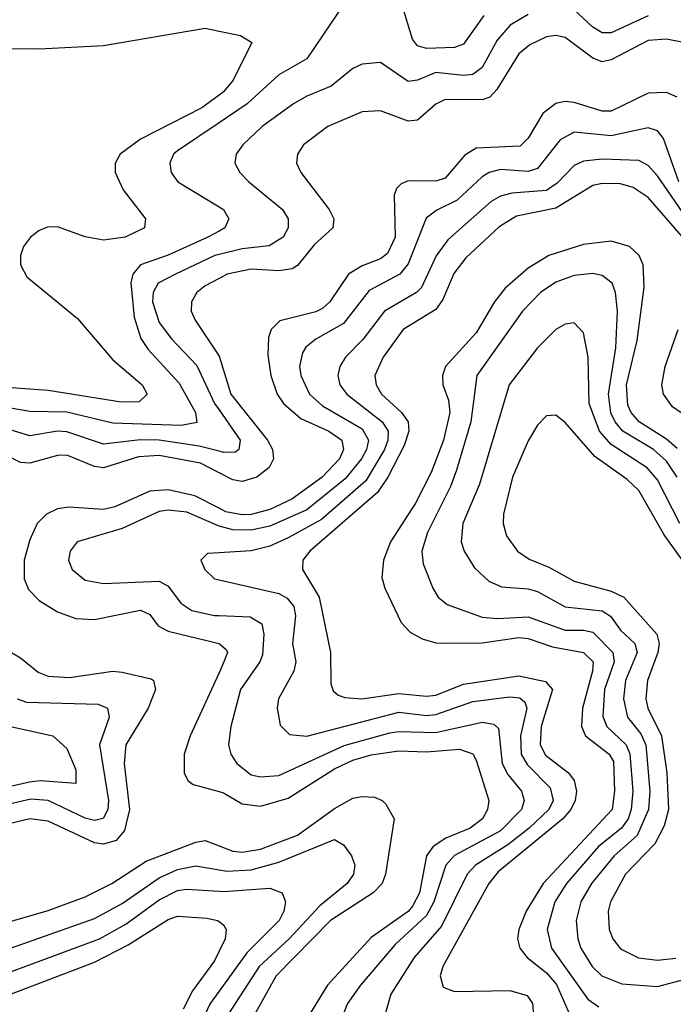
# Model space of a CAD drawing. Header units: inches. Extents: x 501365 to 657855, y 482276 to 547543.
# Tile 117 of 256: x 539568 to 540985, y 510788 to 512921. Entities that reach past the tile are written whole.
import ezdxf

# ---------------------------------------------------------------- set-up
doc = ezdxf.new("R2010")
doc.units = ezdxf.units.IN
doc.header["$MEASUREMENT"] = 0
doc.layers.add('A5531', color=7, linetype='Continuous')
doc.layers.add('A5541', color=7, linetype='Continuous')

msp = doc.modelspace()

# ---------------------------------------------------------------- linework, layer by layer
at = {"layer": 'A5531', "color": 5}
for points, elevation in [([(539410, 512860.4), (539610, 512857.8), (539750, 512864.8), (539970, 512902.8), (540000, 512896.5)], 1920), ([(540000, 512757.3), (539963, 512730), (539830, 512662.3), (539785.8, 512630), (539775.3, 512610), (539775.1, 512590), (539792.6, 512552.6), (539840.6, 512490), (539838.8, 512470), (539797, 512450), (539750, 512443.7), (539710, 512450.6), (539650, 512472.4), (539628.3, 512471.7), (539610, 512464.5), (539591.4, 512450), (539576.4, 512430), (539569.6, 512410.4), (539570.1, 512390), (539583.9, 512363.9), (539693.7, 512273.7), (539770, 512184.2), (539833.6, 512130), (539844.4, 512110), (539826.7, 512093.3), (539787.7, 512092.3), (539630, 512118.1), (539530, 512125.2)], 1920), ([(540000, 512697.7), (539910, 512636.7), (539901.5, 512630), (539893.5, 512610), (539896.3, 512590), (539911, 512570), (540000, 512515.7)], 1940), ([(540000, 512463.2), (539975.7, 512450), (539890, 512410.9), (539830.2, 512389.8), (539813.2, 512370), (539808.6, 512351.4), (539816.4, 512276.4), (539830.8, 512230.8), (539846.4, 512206.4), (539913.5, 512133.5), (539949.3, 512070), (539951.7, 512048.3), (539917.9, 512042.1), (539770, 512047), (539670, 512071.1), (539590, 512072.5), (539510, 512086.2)], 1940), ([(540000, 512412.3), (539990.8, 512410), (539905.6, 512370), (539868.3, 512350), (539857.5, 512330), (539856.1, 512310), (539870, 512265), (539896.7, 512230), (539951.9, 512171.9), (539990.3, 512090), (540000, 512076.1)], 1960), ([(540000, 512360.7), (539970, 512344.7), (539952.2, 512330), (539940.1, 512310), (539939.9, 512290), (539948.3, 512270), (540000, 512192.2)], 1980), ([(540000, 511986.2), (539957, 511997), (539870, 512010.3), (539829.2, 512010.8), (539750, 512001.4), (539670, 512028.5), (539650, 512029.5), (539590, 512019.4), (539520.7, 512040.7)], 1960), ([(540000, 511939.8), (539960.1, 511960.1), (539870, 511976.8), (539825.8, 511974.2), (539750, 511950.2), (539730, 511953.1), (539670, 511977.6), (539650, 511977.4), (539590, 511960.8), (539570, 511962.1), (539510, 511992.4)], 1980), ([(540000, 511862.8), (539947.3, 511890), (539890, 511903), (539850, 511899.5), (539774.3, 511865.7), (539750, 511860.3), (539674.5, 511865.5), (539650, 511861.2), (539626.1, 511850), (539605.9, 511830), (539590, 511794.2), (539578.1, 511750), (539578, 511710), (539586.9, 511686.9), (539610, 511663), (539650, 511638.3), (539690, 511624.1), (539730, 511621.8), (539830, 511642.2), (539850, 511632.3), (539868.4, 511608.4), (539890, 511596.2), (540000, 511570.1)], 2020), ([(540000, 511824.3), (539930, 511854.1), (539890, 511858.5), (539870, 511855.5), (539790, 511818.9), (539692.3, 511790), (539677.6, 511770), (539674, 511750), (539681.8, 511730), (539710, 511707.3), (539750, 511699.9), (539870, 511704.7), (539890, 511694.1), (539917.1, 511657.1), (539941.3, 511641.3), (539990, 511630.7), (540000, 511630.2)], 2040), ([(540000, 511766.3), (539975.1, 511764.9), (539960.9, 511750), (539969.3, 511730), (539990.3, 511710), (540000, 511707.8)], 2060), ([(539550, 511550.1), (539570, 511539.1), (539607.8, 511507.8), (539630, 511498.9), (539675.9, 511495.9), (539769.7, 511509.7), (539790, 511508.1), (539853.2, 511493.2), (539857.9, 511490), (539862.5, 511470), (539846.8, 511430), (539798.3, 511350), (539794.4, 511310), (539805.7, 511210), (539795.5, 511164.5), (539777, 511143), (539750, 511135.5), (539730, 511138.3), (539630, 511185), (539590, 511190.2), (539530, 511175.9)], 1980), ([(540000, 511506.5), (539937.2, 511370), (539924.3, 511330), (539924.3, 511290), (539932.8, 511272.8), (539944.1, 511264.1), (540000, 511249.4)], 2020), ([(539562.6, 511450), (539583, 511443), (539738.3, 511438.3), (539758.4, 511430), (539762, 511410), (539741.2, 511350), (539760.5, 511230), (539759, 511210), (539749.1, 511190.9), (539730, 511186.1), (539710, 511191.4), (539630, 511230), (539592.4, 511232.4), (539523, 511217)], 1960), ([(539430, 511415.8), (539639.6, 511370), (539670, 511342.3), (539690, 511296.5), (539690, 511266.8), (539612.2, 511272.2), (539589.3, 511269.3), (539508.8, 511251.2)], 1940), ([(539530, 510962.9), (539630, 510991.7), (539710, 511021), (539768, 511050), (539841.9, 511098.1), (539950, 511139.4), (539970, 511143.1), (540000, 511131.6)], 1980), ([(539550, 510910.9), (539730, 510974.2), (539790, 511006.5), (539870, 511062.4), (539910, 511080.3), (539950, 511088.3), (540000, 511079.8)], 1960), ([(539550, 510859.6), (539741.1, 510930), (539798.1, 510961.9), (539870, 511014.6), (539910, 511034.6), (539930, 511037.5), (540000, 511033.5)], 1940), ([(539550, 510811.2), (539730, 510879.6), (539803, 510917), (539890, 510972.2), (539910, 510978.9), (539974.6, 510974.6), (539997, 510970), (540000, 510967.9)], 1920), ([(540000, 510903.1), (539990, 510882.5), (539942.6, 510817.4), (539922.3, 510777.7)], 1920), ([(540000, 510816.7), (539980.6, 510790), (539952.7, 510730)], 1940)]:
    msp.add_lwpolyline(points, dxfattribs=dict(at, elevation=elevation))
at = {"layer": 'A5541', "color": 5}
for points, elevation in [([(540290, 512984.4), (540190, 512835.9), (540130, 512801.8), (540061, 512739), (540000, 512697.7)], 1940), ([(540573.9, 512930), (540530, 512867.9), (540510, 512860.7), (540450, 512858.5), (540430, 512864.2), (540419.2, 512879.2), (540386.5, 512986.5)], 1940), ([(540930, 512929.4), (540850, 512892.6), (540830, 512892.7), (540810, 512905.2), (540770, 512942.2)], 1960), ([(540670, 512932.6), (540630.9, 512909.1), (540603.1, 512876.9), (540570, 512817.5), (540550, 512802.3), (540530, 512800.1), (540470, 512806.9), (540430, 512790.3), (540410, 512787), (540350, 512828.2), (540310, 512824.6), (540290, 512815.6), (540243.3, 512776.7), (540190, 512755.5), (540161.1, 512738.9), (540093.8, 512690), (540051.4, 512650), (540037.5, 512630), (540034.1, 512610), (540044.8, 512590), (540064.7, 512570), (540137.8, 512510), (540149.6, 512489.6), (540149.6, 512470), (540139.3, 512450), (540108.8, 512431.2), (540050, 512424.7), (540000, 512412.3)], 1960), ([(540000, 512896.5), (540046.7, 512886.7), (540071.3, 512871.3), (540030.5, 512790), (540010, 512764.7), (540000, 512757.3)], 1920), ([(541010, 512871.1), (540970, 512879.2), (540930, 512875.9), (540850, 512834.1), (540830, 512829.9), (540810, 512837.4), (540750, 512882.5), (540730, 512886.6), (540710, 512883.9), (540673.4, 512866.6), (540650, 512847.3), (540602.4, 512770), (540586.8, 512753.2), (540570, 512747.8), (540490, 512748.3), (540470, 512737.8), (540430, 512703.1), (540410, 512701.2), (540350, 512723.5), (540310, 512721.1), (540235.9, 512690), (540183.2, 512650), (540170.1, 512630), (540168.1, 512610), (540177, 512590), (540238.5, 512510), (540248.7, 512490), (540246.7, 512470), (540206.3, 512433.7), (540170, 512388.5), (540158.3, 512381.7), (540130, 512377.1), (540070, 512380.4), (540017.5, 512370), (540000, 512360.7)], 1980), ([(540993, 512753), (540970, 512763.6), (540930, 512761.9), (540850, 512722.7), (540830, 512722.9), (540770, 512741.9), (540750, 512743.9), (540730, 512739.5), (540701.9, 512718.1), (540670, 512664.3), (540652.6, 512647.4), (540557.2, 512642.8), (540532.6, 512627.4), (540490, 512577.7), (540470, 512571.2), (540410, 512572.1), (540394.5, 512565.5), (540384.4, 512555.6), (540379.4, 512540.6), (540381.4, 512450), (540365.2, 512414.8), (540350, 512402.9), (540310, 512387.8), (540280.7, 512370), (540239.9, 512310), (540224.3, 512295.7), (540210, 512288.3), (540131.6, 512268.4), (540112.8, 512250), (540107, 512233), (540105.8, 512194.2), (540112.1, 512150), (540125.9, 512110), (540139.8, 512090), (540177.4, 512057.4), (540237.7, 512030), (540266.4, 512010), (540270.1, 511990), (540261, 511970), (540223.2, 511930), (540157.8, 511882.2), (540110, 511859.9), (540070, 511849.5), (540050, 511848.3), (540015.1, 511855.1), (540000, 511862.8)], 2020), ([(540996.7, 512570), (540963.5, 512663.5), (540950, 512680.2), (540930, 512687), (540850, 512669.4), (540770, 512677.3), (540739.3, 512660.7), (540690, 512598.4), (540670, 512592.4), (540610, 512596.2), (540585.1, 512590), (540570, 512581), (540516, 512530), (540471.9, 512508.1), (540448.9, 512491.1), (540410, 512392.2), (540391.7, 512370), (540325.4, 512334.6), (540270, 512262.9), (540210, 512229), (540188.2, 512211.8), (540180.8, 512199.2), (540174.2, 512170), (540177, 512150), (540196.2, 512110), (540224.3, 512084.3), (540310, 512034.8), (540324.2, 512010), (540319.8, 511990), (540309, 511970), (540273.5, 511926.5), (540190, 511859.3), (540110, 511823.9), (540070, 511815), (540030, 511816), (540003, 511823), (540000, 511824.3)], 2040), ([(541012.5, 512492.5), (540950, 512582.8), (540930, 512605.5), (540910, 512616.2), (540830, 512619.2), (540790, 512614.7), (540770, 512605.3), (540732.9, 512567.1), (540710, 512551), (540634.5, 512545.5), (540610, 512539), (540590, 512526.9), (540495.9, 512444.1), (540470.4, 512409.6), (540438.7, 512341.3), (540428.1, 512330), (540358.4, 512290), (540311.8, 512228.2), (540274.1, 512190), (540261.9, 512170), (540257.7, 512150), (540262, 512130), (540277.3, 512110), (540353.9, 512050), (540366.4, 512030), (540365.9, 512010), (540358.3, 511990), (540318.1, 511921.9), (540221.9, 511838.1), (540150, 511798.9), (540110, 511781), (540070, 511770.2), (540000, 511766.3)], 2060), ([(541022.3, 512430), (540930, 512536.1), (540897.5, 512557.5), (540870, 512565.7), (540830, 512566.3), (540810, 512561.9), (540730, 512512.7), (540644.9, 512495.1), (540607.3, 512472.7), (540534.6, 512405.4), (540508.9, 512371.1), (540484.7, 512315.3), (540470, 512293.6), (540399.4, 512250), (540355.4, 512190), (540337.6, 512150), (540340.3, 512130), (540351.9, 512110), (540395.5, 512070), (540410, 512050), (540411, 512030), (540401, 511999), (540366.2, 511930), (540343.2, 511896.8), (540197.1, 511770), (540181.5, 511750), (540180.9, 511730), (540217.1, 511670), (540241.3, 511550), (540242.3, 511482.3), (540247.1, 511467.1), (540258.2, 511458.2), (540272.6, 511452.6), (540309.8, 511449.8), (540390, 511461.3), (540450, 511455.9), (540470, 511458.1), (540530, 511482.1), (540650, 511499.5), (540707.7, 511487.7), (540722.5, 511470), (540697.9, 511390), (540695.9, 511350), (540707.7, 511327.7), (540757.6, 511290), (540770, 511273), (540774.9, 511250), (540771.8, 511230), (540762.5, 511210), (540745.3, 511190), (540605, 511075), (540584.5, 511050), (540485.1, 510870), (540479.3, 510850), (540485.8, 510825.8), (540510, 510816.3), (540630, 510818.2), (540667.5, 510807.5), (540679.2, 510790), (540686.8, 510706.8)], 2080), ([(540000, 512515.7), (540009.4, 512510), (540021.3, 512490), (540012.5, 512470), (540000, 512463.2)], 1940), ([(540992.5, 511992.5), (540970, 512012.7), (540910.2, 512050.2), (540893.3, 512070), (540886.2, 512086.2), (540883.2, 512130), (540906.5, 512226.5), (540921.5, 512341.5), (540919.1, 512390), (540910.7, 512410), (540889.4, 512429.4), (540850, 512441.5), (540790, 512434.2), (540714.4, 512410), (540670, 512382.7), (540620.2, 512339.8), (540597.1, 512310), (540557.4, 512242.6), (540490.9, 512170), (540484.4, 512150), (540485.2, 512130), (540497, 512097), (540500, 512070), (540486.3, 512010), (540460, 511940), (540426.1, 511873.9), (540371.7, 511790), (540356.4, 511750), (540352.8, 511712.8), (540359.3, 511690), (540395.1, 511615.1), (540414.6, 511594.6), (540439.9, 511579.9), (540470, 511571.4), (540490.8, 511570.8), (540570, 511571.3), (540650, 511582.7), (540670, 511580.9), (540722.8, 511562.8), (540790, 511550.5), (540810.6, 511530), (540809.3, 511510), (540787.5, 511430), (540785.7, 511390), (540794.1, 511370), (540845.8, 511330), (540854.6, 511314.6), (540857.4, 511250), (540851.7, 511210), (540702.6, 511050), (540665.7, 510990), (540649.4, 510950), (540646.7, 510930), (540651.8, 510910), (540667.8, 510890), (540710, 510856.6), (540731.1, 510831.1), (540761.8, 510761.8)], 2120), ([(540992.6, 511930), (540970, 511964.8), (540941.3, 511990), (540875.4, 512030), (540858.3, 512050), (540849.4, 512069.4), (540843.7, 512110), (540859.8, 512210), (540863.3, 512290), (540859.3, 512330), (540851.9, 512350), (540830, 512367.2), (540810, 512371.1), (540770, 512367.3), (540730, 512352.4), (540696.8, 512330), (540657.5, 512290), (540558.9, 512150), (540545.6, 512050), (540514.9, 511945.1), (540502, 511910), (540451.5, 511810), (540439.3, 511770), (540442.4, 511742.4), (540463.1, 511690), (540475.1, 511670), (540494.5, 511654.5), (540570, 511626.8), (540603.9, 511623.9), (540670, 511627.6), (540750, 511598.6), (540790, 511599), (540810, 511594.6), (540853.2, 511550), (540856.6, 511530), (540835.4, 511470), (540831.7, 511411.7), (540840.4, 511390), (540882.5, 511350), (540890.5, 511330.5), (540896.5, 511250), (540893.5, 511210), (540886.7, 511190), (540872.5, 511170), (540822.5, 511130), (540752.7, 511050), (540727.9, 511010), (540711, 510950), (540720.4, 510910), (540799.3, 510799.3), (540822.8, 510782.8)], 2140), ([(540998.7, 511830), (540950, 511924.4), (540927.8, 511950), (540850, 512000.7), (540824.2, 512030), (540802.5, 512090), (540799.9, 512190), (540790, 512243), (540770, 512264.1), (540750, 512261.7), (540730, 512249.9), (540690, 512210.5), (540628.8, 512130), (540564.7, 511915.3), (540528.6, 511830), (540525.1, 511790), (540531.2, 511770), (540553.5, 511733.5), (540584.6, 511704.6), (540612.4, 511692.4), (540670, 511688.3), (540690, 511682.6), (540750, 511649.5), (540830, 511640.7), (540848.7, 511628.7), (540870, 511598.6), (540901, 511570), (540906.1, 511550), (540880.9, 511490), (540876.9, 511450), (540884.9, 511410), (540914.1, 511374.1), (540924.8, 511350), (540933.4, 511250), (540930.5, 511210), (540906.3, 511153.7), (540856.4, 511110), (540807, 511050), (540784.4, 511010), (540774.2, 510970), (540777.3, 510930), (540784.4, 510910), (540809, 510870), (540829.6, 510850), (540872.8, 510832.8), (540950, 510826.8), (541010, 510842.7)], 2160), ([(541065.3, 512025.3), (540982.4, 512082.4), (540962.9, 512110), (540959.9, 512130), (540966.5, 512170), (540995.1, 512250)], 2080), ([(540000, 512192.2), (540001.4, 512190), (540025.8, 512110), (540105, 512010), (540115.8, 511990), (540118.1, 511970), (540108.7, 511951.3), (540081.9, 511930), (540050, 511921), (540030, 511924.4), (540000, 511939.8)], 1980), ([(540000, 512076.1), (540046, 512010), (540043.1, 511990), (540035.6, 511984.4), (540010, 511983.7), (540000, 511986.2)], 1960), ([(541033, 511710), (540964.9, 511804.9), (540910, 511901.3), (540884.8, 511924.8), (540814.7, 511974.7), (540750, 512048.5), (540730, 512064.4), (540710, 512063.1), (540690, 512042.8), (540670, 512008.9), (540636.2, 511930), (540616.3, 511850), (540616.1, 511830), (540623.3, 511803.3), (540646.9, 511770), (540672.4, 511752.4), (540715.1, 511735.1), (540770, 511705.1), (540850, 511683), (540877.5, 511670), (540948.5, 511590), (540953.5, 511570), (540950.7, 511550), (540928.5, 511490), (540924.9, 511450), (540929, 511430), (540958.9, 511370), (540970.7, 511290), (540974.2, 511210), (540964.9, 511175.1), (540944.1, 511135.9), (540880.7, 511070), (540848.3, 511010), (540843.5, 510990), (540845.8, 510950), (540853.4, 510930), (540870, 510908.7), (540908.8, 510888.8), (540950, 510883.6), (540990, 510888.5)], 2180), ([(540000, 511707.8), (540130, 511678.3), (540148, 511668), (540161.9, 511650), (540165.5, 511630), (540159.2, 511570), (540166.8, 511530), (540161.8, 511510), (540128.6, 511450), (540125.9, 511430), (540132.7, 511392.7), (540152.8, 511372.8), (540190, 511369.4), (540390, 511420.8), (540450, 511414), (540470, 511415.8), (540550, 511444.4), (540630, 511454.4), (540652.1, 511452.1), (540662.5, 511442.5), (540667.4, 511430), (540653.7, 511370), (540654.8, 511330), (540667.5, 511307.5), (540717.3, 511257.3), (540724.3, 511230), (540714.6, 511210), (540672.1, 511170), (540625.9, 511134.1), (540555.8, 511090), (540537.9, 511070), (540482.3, 510957.7), (540423.2, 510890), (540372.4, 510810), (540361, 510770)], 2060), ([(540000, 511630.2), (540067.4, 511627.4), (540092.6, 511612.6), (540097, 511590), (540094.4, 511545.6), (540088.5, 511530), (540046.7, 511470), (540025.8, 511390), (540020.4, 511350), (540025.3, 511330), (540038.5, 511310), (540070, 511285.7), (540090, 511280.7), (540130, 511283.7), (540271.4, 511348.6), (540370, 511376.3), (540390, 511379.4), (540470, 511376.8), (540570, 511399.4), (540595.4, 511395.4), (540605.4, 511385.4), (540613.3, 511310), (540626.2, 511286.2), (540655.4, 511250), (540661.2, 511230), (540655.3, 511210), (540610, 511164.1), (540510, 511110.4), (540491.5, 511090), (540465.4, 511010), (540450, 510980.9), (540382.1, 510917.9), (540306.6, 510830), (540278.4, 510790), (540254.6, 510730)], 2040), ([(540000, 511570.1), (540000.2, 511570), (540015.9, 511555.9), (540018.1, 511550), (540010.8, 511530), (540000, 511506.5)], 2020), ([(540000, 511249.4), (540010, 511246.7), (540050, 511222.3), (540090, 511217.8), (540150, 511234.7), (540250, 511298.6), (540290, 511317.1), (540330, 511328.4), (540390, 511337), (540450, 511335.1), (540521.1, 511341.1), (540550, 511330.6), (540557.3, 511317.3), (540584.5, 511230), (540581.5, 511210), (540570.9, 511190), (540544.2, 511170), (540491.6, 511148.4), (540464.4, 511130), (540449.8, 511110), (540434.2, 511030), (540419.3, 511000.7), (540410, 510989.7), (540330, 510933.1), (540234.8, 510830), (540198.3, 510770)], 2020), ([(540000, 511131.6), (540030, 511120.2), (540050, 511118.2), (540090, 511124.1), (540170, 511154.8), (540250, 511212.2), (540290, 511234.6), (540310, 511238.6), (540336.7, 511236.7), (540353.8, 511230), (540361.6, 511221.6), (540379.8, 511190), (540360.8, 511070), (540353.4, 511050), (540334.3, 511030), (540241.5, 510970), (540124.1, 510850), (540034.4, 510690), (540000, 510605.1)], 1980), ([(540000, 511079.8), (540016.9, 511076.9), (540070, 511079.9), (540130, 511096.4), (540250, 511145.3), (540270, 511133.4), (540286.8, 511110), (540294, 511090), (540291.6, 511070), (540277.7, 511050), (540218.7, 511001.3), (540151.8, 510930), (540087.2, 510870), (540021.7, 510770), (540000, 510725.6)], 1960), ([(540000, 511033.5), (540010, 511032.9), (540110, 511039.7), (540137.1, 511030), (540143.8, 511010), (540140.6, 510990), (540130.4, 510970), (540060.3, 510899.7), (540000, 510816.7)], 1940), ([(540000, 510967.9), (540010, 510960.8), (540015.4, 510950), (540013.1, 510930), (540000, 510903.1)], 1920)]:
    msp.add_lwpolyline(points, dxfattribs=dict(at, elevation=elevation))

doc.saveas('drawing.dxf')
